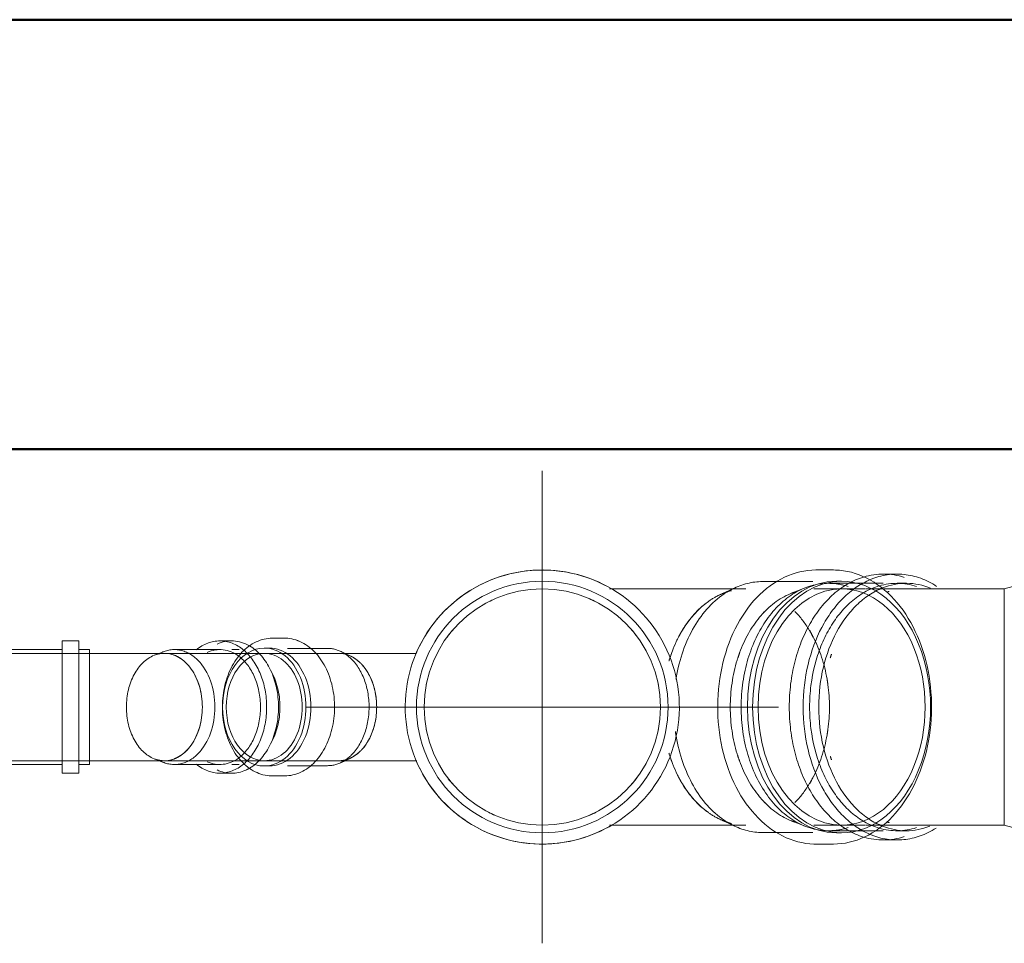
# Model space of a CAD drawing. Header units: millimetres. Extents: x -121 to 18014, y 1231 to 43166.
# Tile 38 of 49: x 13385 to 13843, y 42346 to 42776. Entities that reach past the tile are written whole.
import ezdxf

# ---------------------------------------------------------------- set-up
doc = ezdxf.new("R2010")
doc.units = ezdxf.units.MM
for name, pattern in [('ADSK_Осевая', [700, 500, -100, 0, -100]), ('ADSK_Скрыто', [300, 150, -150]), ('ADSK_Штриховая_ш3 п1_5', [225, 150, -75])]:
    doc.linetypes.add(name, pattern=pattern)
for name, color, linetype, lineweight in [('A-DETL-____-HDLN', 90, 'ADSK_Скрыто', 9), ('A-DETL-____-MBND', 5, 'ADSK_Штриховая_ш3 п1_5', 20), ('A-WALL-____-MCUT', 113, 'Continuous', 50), ('A-WALL-____-OTLN', 113, 'Continuous', 20), ('P-PIPE-____-CNTR', 3, 'ADSK_Осевая', 20), ('P-PIPE-____-OTLN', 3, 'Continuous', 20)]:
    doc.layers.add(name, color=color, linetype=linetype, lineweight=lineweight)

# ---------------------------------------------------------------- blocks, each defined once
blk = doc.blocks.new('Прямая форма - 83 new-609857-В_Этаж 02_Канализация')
at = {"layer": 'A-WALL-____-MCUT', "color": 53}
for p, q in [((6950, 0), (6000, 0)), ((6000, -200), (6950, -200))]:
    blk.add_line(p, q, dxfattribs=at)
blk = doc.blocks.new('Прямая форма - SW - 005-609858-В_Этаж 02_Канализация')
blk.add_blockref('Прямая форма - 83 new-609857-В_Этаж 02_Канализация', (0, 0))
blk = doc.blocks.new('83 new_ifc_RVT-1-В_Этаж 02_Канализация')
at = {"layer": 'A-WALL-____-OTLN', "color": 253, "lineweight": 20}
blk.add_blockref('Прямая форма - SW - 005-609858-В_Этаж 02_Канализация', (20910.28, 42775.83), dxfattribs=at)
blk = doc.blocks.new('ADSK_ППР_Крестовина одноплоскостная канализационная - Одноплоскостная-1604126-В_Этаж 02_Канализация')
at = {"layer": 'A-DETL-____-HDLN', "color": 12}
for centre, major_axis, start_param, end_param in [((27426.74, 42455.83), (0, 58.4), 0.418387, 1.335975), ((27419.03, 42455.83), (0, 55), 0.246976, 0.289343), ((27426.74, 42455.83), (0, 58.4), 0.343672, 0.413486), ((27419.03, 42455.83), (0, 55), 0.476896, 0.858136), ((27419.03, 42455.83), (0, 55), 0.31722, 0.46418), ((27419.03, 42455.83), (0, 55), 0.295674, 0.313184), ((27419.03, 42455.83), (0, 55), 5.421663, 5.6553), ((27419.03, 42455.83), (0, 55), 0.863456, 0.897598), ((27419.03, 42455.83), (0, 55), 5.349343, 5.416342), ((27419.03, 42455.83), (0, 55), 0.944104, 1.154222), ((27419.03, 42455.83), (0, 55), 0.897598, 0.938127), ((27419.03, 42455.83), (0, 55), 4.951232, 5.343365), ((27229.52, 42455.83), (0, 25), 5.99562, 6.234371), ((27224.36, 42455.83), (0, 27.3), 5.84954, 5.90293), ((27224.36, 42455.83), (0, 27.3), 3.769911, 5.841749), ((27229.52, 42455.83), (0, 25), 5.909241, 5.962656), ((27229.52, 42455.83), (0, 25), 5.711682, 5.869673), ((27419.03, 42455.83), (0, 55), 1.15735, 1.170076), ((27229.52, 42455.83), (0, 25), 5.654867, 5.690121), ((27229.52, 42455.83), (0, 25), 5.627276, 5.654867), ((27229.52, 42455.83), (0, 25), 5.061707, 5.618586), ((27426.74, 42455.83), (0, 58.4), 1.339491, 1.346397), ((27419.03, 42455.83), (0, 55), 4.914209, 4.946217), ((27229.52, 42455.83), (0, 25), 4.419677, 5.005101), ((27419.03, 42455.83), (0, 55), 4.521233, 4.903545), ((27229.52, 42455.83), (0, 25), 3.806192, 4.363071), ((27419.03, 42455.83), (0, 55), 4.478561, 4.510569), ((27426.74, 42455.83), (0, 58.4), 1.76779, 1.80252), ((27426.74, 42455.83), (0, 58.4), 1.805915, 2.692794), ((27419.03, 42455.83), (0, 55), 4.081413, 4.473546), ((27229.52, 42455.83), (0, 25), 3.734657, 3.797502), ((27229.52, 42455.83), (0, 25), 3.190406, 3.429158), ((27224.36, 42455.83), (0, 27.3), 3.537207, 3.575238), ((27224.36, 42455.83), (0, 27.3), 3.583029, 3.769911), ((27229.52, 42455.83), (0, 25), 3.462121, 3.515537), ((27229.52, 42455.83), (0, 25), 3.555105, 3.713096), ((27419.03, 42455.83), (0, 55), 1.971856, 1.984053), ((27419.03, 42455.83), (0, 55), 1.987096, 2.197488), ((27419.03, 42455.83), (0, 55), 2.203466, 2.243995), ((27419.03, 42455.83), (0, 55), 4.008436, 4.075435), ((27419.03, 42455.83), (0, 55), 2.243995, 2.278136), ((27419.03, 42455.83), (0, 55), 2.283457, 2.664697), ((27419.03, 42455.83), (0, 55), 3.769478, 4.003115), ((27419.03, 42455.83), (0, 55), 2.677413, 2.824373), ((27419.03, 42455.83), (0, 55), 2.828408, 2.845918), ((27419.03, 42455.83), (0, 55), 2.852249, 2.894617), ((27426.74, 42455.83), (0, 58.4), 2.692794, 2.723205), ((27426.74, 42455.83), (0, 58.4), 2.728107, 2.79792)]:
    blk.add_ellipse(centre, major_axis=major_axis, ratio=0.707107, start_param=start_param, end_param=end_param, dxfattribs=at)
at = {"layer": 'A-DETL-____-MBND', "color": 22}
for p, q in [((27413.86, 42511.32), (27412.77, 42510.81)), ((27231.98, 42481.02), (27230.44, 42481.74)), ((27230.44, 42429.92), (27232.38, 42430.83)), ((27412.77, 42400.85), (27413.86, 42400.34))]:
    blk.add_line(p, q, dxfattribs=at)
at = {"layer": 'A-DETL-____-MBND', "color": 22, "flags": 128}
for points in [[(27356.57, 42510.85), (27354.35, 42512.1), (27352.07, 42513.26), (27349.75, 42514.32), (27347.39, 42515.29), (27345, 42516.17), (27342.57, 42516.95), (27340.11, 42517.63), (27337.63, 42518.22), (27335.12, 42518.7), (27332.6, 42519.09), (27330.06, 42519.37), (27327.52, 42519.55), (27324.97, 42519.63), (27322.41, 42519.6), (27319.86, 42519.48), (27317.32, 42519.25), (27314.79, 42518.92), (27312.28, 42518.49), (27309.78, 42517.96), (27307.31, 42517.33), (27304.86, 42516.61), (27302.45, 42515.78), (27300.07, 42514.86), (27297.73, 42513.84), (27295.43, 42512.74), (27293.18, 42511.54), (27290.97, 42510.25), (27288.82, 42508.87), (27286.73, 42507.41), (27284.7, 42505.87), (27282.73, 42504.25), (27280.83, 42502.55), (27278.99, 42500.77), (27277.23, 42498.93), (27275.55, 42497.01), (27273.94, 42495.03), (27272.41, 42492.98), (27270.97, 42490.88), (27269.61, 42488.72), (27268.34, 42486.51), (27267.15, 42484.25), (27266.06, 42481.94), (27265.67, 42481.02)], [(27324.28, 42519.63), (27321.73, 42519.58), (27319.18, 42519.43), (27316.64, 42519.17), (27314.11, 42518.82), (27311.6, 42518.36), (27309.11, 42517.8), (27306.64, 42517.15), (27304.21, 42516.39), (27301.8, 42515.54), (27299.43, 42514.59), (27297.1, 42513.55), (27294.81, 42512.42), (27292.58, 42511.2), (27290.39, 42509.89), (27288.25, 42508.49), (27286.18, 42507), (27284.16, 42505.44), (27282.21, 42503.8), (27280.32, 42502.08), (27278.51, 42500.28), (27276.77, 42498.42), (27275.1, 42496.48), (27273.52, 42494.48), (27272.01, 42492.42), (27270.59, 42490.3), (27269.26, 42488.13), (27268.01, 42485.9), (27266.85, 42483.63), (27265.78, 42481.31), (27265.67, 42481.02)], [(27356.59, 42510.83), (27354.95, 42511.77), (27352.69, 42512.95), (27350.38, 42514.04), (27348.04, 42515.04), (27345.65, 42515.94), (27343.23, 42516.75), (27340.78, 42517.46), (27338.3, 42518.07), (27335.8, 42518.58), (27333.28, 42518.99), (27330.75, 42519.3), (27328.2, 42519.51), (27325.65, 42519.62), (27324.28, 42519.63)], [(27451.63, 42519.63), (27449.77, 42519.58), (27447.91, 42519.42), (27446.06, 42519.16), (27444.22, 42518.79), (27442.39, 42518.32), (27440.58, 42517.75), (27438.8, 42517.08), (27437.03, 42516.3), (27435.29, 42515.43), (27433.58, 42514.47)], [(27474.59, 42516.18), (27473.54, 42516.67), (27471.77, 42517.4), (27469.97, 42518.03), (27468.15, 42518.55), (27466.32, 42518.97), (27464.48, 42519.29), (27462.62, 42519.51), (27460.76, 42519.62), (27459.76, 42519.63)], [(27198.62, 42487.88), (27197.66, 42487.85), (27196.7, 42487.77), (27195.74, 42487.64), (27194.79, 42487.45), (27193.85, 42487.2), (27192.92, 42486.91), (27192, 42486.56), (27191.09, 42486.17), (27190.2, 42485.72), (27189.32, 42485.23), (27188.46, 42484.68), (27187.63, 42484.1)], [(27216.57, 42483.13), (27215.79, 42483.76), (27214.97, 42484.37), (27214.12, 42484.94), (27213.25, 42485.46), (27212.37, 42485.93), (27211.47, 42486.36), (27210.55, 42486.73), (27209.63, 42487.05), (27208.69, 42487.32), (27207.74, 42487.54), (27206.79, 42487.71), (27205.83, 42487.82), (27204.87, 42487.87)], [(27265.58, 42430.84), (27266.55, 42428.66), (27267.69, 42426.37), (27268.91, 42424.13), (27270.22, 42421.94), (27271.62, 42419.81), (27273.1, 42417.73), (27274.67, 42415.71), (27276.31, 42413.76), (27278.03, 42411.88), (27279.83, 42410.06), (27281.69, 42408.32), (27283.63, 42406.66), (27285.63, 42405.07), (27287.69, 42403.57), (27289.81, 42402.15), (27291.98, 42400.81), (27294.21, 42399.56), (27296.48, 42398.4), (27298.8, 42397.34), (27301.16, 42396.37), (27303.55, 42395.49), (27305.98, 42394.71), (27308.44, 42394.03), (27310.93, 42393.44), (27313.43, 42392.96), (27315.96, 42392.58), (27318.49, 42392.29), (27321.04, 42392.11), (27323.59, 42392.03), (27326.14, 42392.06), (27328.69, 42392.18), (27331.23, 42392.41), (27333.76, 42392.74), (27336.28, 42393.17), (27338.77, 42393.7), (27341.24, 42394.33), (27343.69, 42395.06), (27346.11, 42395.88), (27348.49, 42396.8), (27350.83, 42397.82), (27353.13, 42398.93), (27355.38, 42400.13), (27356.58, 42400.83)], [(27265.59, 42430.84), (27266.26, 42429.28), (27267.37, 42426.98), (27268.57, 42424.73), (27269.86, 42422.53), (27271.23, 42420.38), (27272.69, 42418.28), (27274.24, 42416.25), (27275.86, 42414.28), (27277.56, 42412.38), (27279.34, 42410.55), (27281.18, 42408.79), (27283.1, 42407.1), (27285.08, 42405.49), (27287.12, 42403.96), (27289.23, 42402.52), (27291.39, 42401.16), (27293.6, 42399.89), (27295.86, 42398.71), (27298.17, 42397.62), (27300.52, 42396.62), (27302.9, 42395.72), (27305.33, 42394.91), (27307.78, 42394.2), (27310.25, 42393.59), (27312.75, 42393.08), (27315.27, 42392.67), (27317.81, 42392.36), (27320.35, 42392.15), (27322.9, 42392.05), (27324.28, 42392.03)], [(27188.01, 42427.29), (27188.86, 42426.72), (27189.72, 42426.2), (27190.61, 42425.73), (27191.51, 42425.31), (27192.42, 42424.93), (27193.35, 42424.61), (27194.28, 42424.34), (27195.23, 42424.12), (27196.18, 42423.96), (27197.14, 42423.85), (27198.1, 42423.79)], [(27204.35, 42423.78), (27205.31, 42423.81), (27206.27, 42423.89), (27207.23, 42424.03), (27208.18, 42424.21), (27209.12, 42424.46), (27210.06, 42424.75), (27210.98, 42425.1), (27211.88, 42425.5), (27212.78, 42425.94), (27213.65, 42426.44), (27214.51, 42426.98), (27215.35, 42427.57), (27216.17, 42428.2)], [(27324.28, 42392.03), (27326.83, 42392.08), (27329.38, 42392.23), (27331.91, 42392.49), (27334.44, 42392.85), (27336.95, 42393.3), (27339.44, 42393.86), (27341.91, 42394.52), (27344.35, 42395.27), (27346.75, 42396.12), (27349.12, 42397.07), (27351.45, 42398.11), (27353.74, 42399.24), (27355.98, 42400.46), (27356.59, 42400.83)], [(27433.21, 42397.43), (27434.37, 42396.74), (27436.09, 42395.81), (27437.84, 42394.99), (27439.62, 42394.26), (27441.41, 42393.64), (27443.23, 42393.11), (27445.06, 42392.69), (27446.91, 42392.37), (27448.76, 42392.16), (27450.62, 42392.05), (27451.63, 42392.03)], [(27459.76, 42392.03), (27461.62, 42392.08), (27463.48, 42392.24), (27465.33, 42392.5), (27467.17, 42392.87), (27468.99, 42393.34), (27470.8, 42393.91), (27472.59, 42394.59), (27474.35, 42395.36)]]:
    blk.add_lwpolyline(points, dxfattribs=at)
at = {"layer": 'A-DETL-____-MBND', "color": 22}
for centre, major_axis, start_param, end_param in [((27426.74, 42455.83), (0, 58.4), 0, 0.342822), ((27224.36, 42455.83), (0, 27.3), 5.904754, 6.283185), ((27224.36, 42455.83), (0, 27.3), 3.141593, 3.535383), ((27426.74, 42455.83), (0, 58.4), 2.79877, 3.141593)]:
    blk.add_ellipse(centre, major_axis=major_axis, ratio=0.707107, start_param=start_param, end_param=end_param, dxfattribs=at)
blk = doc.blocks.new('ADSK_ППР_Отвод канализационный_Составной - Отвод раструбный-1604128-В_Этаж 02_Канализация')
at = {"layer": 'A-DETL-____-HDLN', "color": 12}
for p, q in [((27458.11, 42513.43), (27457.54, 42513.43)), ((27460.52, 42513.43), (27458.35, 42513.43)), ((27466.4, 42513.43), (27460.75, 42513.43)), ((27479.14, 42513.43), (27466.64, 42513.43)), ((27446.62, 42511.32), (27440.25, 42508.82)), ((27452.46, 42510.83), (27450.67, 42510.83)), ((27463.46, 42510.83), (27452.7, 42510.83)), ((27474.46, 42510.83), (27463.69, 42510.83)), ((27482.73, 42510.83), (27474.69, 42510.83)), ((27440.25, 42402.84), (27446.62, 42400.34)), ((27450.67, 42400.83), (27452.46, 42400.83)), ((27452.7, 42400.83), (27463.46, 42400.83)), ((27463.69, 42400.83), (27474.46, 42400.83)), ((27474.69, 42400.83), (27482.73, 42400.83)), ((27457.54, 42398.23), (27458.11, 42398.23)), ((27458.35, 42398.23), (27460.52, 42398.23)), ((27460.75, 42398.23), (27466.4, 42398.23)), ((27466.64, 42398.23), (27479.14, 42398.23))]:
    blk.add_line(p, q, dxfattribs=at)
for centre, major_axis, start_param, end_param in [((27457.54, 42455.83), (0, 57.6), 0, 1.570796), ((27482.99, 42455.83), (0, 61.9), 0.211948, 1.570796), ((27489.43, 42455.83), (0, 61.9), 0.286246, 1.570796), ((27457.54, 42455.83), (0, 57.6), 6.273625, 6.283185), ((27457.54, 42455.83), (0, 57.6), 6.233772, 6.269746), ((27457.54, 42455.83), (0, 57.6), 6.058786, 6.229894), ((27450.67, 42455.83), (0, 55), 0.237292, 0.644605), ((27450.67, 42455.83), (0, 55), 0.224399, 0.271264), ((27489.43, 42455.83), (0, 57.6), 0.206586, 1.570796), ((27493.67, 42455.83), (0, 57.6), 0.274118, 1.570796), ((27450.67, 42455.83), (0, 55), 0.626652, 0.708307), ((27450.67, 42455.83), (0, 55), 0.707138, 1.092782), ((27450.67, 42455.83), (0, 55), 1.090884, 1.164031), ((27450.67, 42455.83), (0, 55), 1.163077, 1.570796), ((27493.67, 42455.83), (0, 55), 1.105978, 1.139868), ((27450.67, 42455.83), (0, 55), 1.570796, 1.978516), ((27457.54, 42455.83), (0, 57.6), 1.570796, 3.151153), ((27482.99, 42455.83), (0, 61.9), 1.570796, 2.929644), ((27489.43, 42455.83), (0, 61.9), 1.570796, 2.855347), ((27489.43, 42455.83), (0, 57.6), 1.570796, 2.935007), ((27493.67, 42455.83), (0, 57.6), 1.570796, 2.867475), ((27450.67, 42455.83), (0, 55), 1.977562, 2.045029), ((27493.67, 42455.83), (0, 55), 2.001725, 2.035615), ((27450.67, 42455.83), (0, 55), 2.044031, 2.434454), ((27450.67, 42455.83), (0, 55), 2.433286, 2.514941), ((27450.67, 42455.83), (0, 55), 2.508621, 2.904301), ((27450.67, 42455.83), (0, 55), 2.870329, 2.917193), ((27457.54, 42455.83), (0, 57.6), 3.194884, 3.365992), ((27457.54, 42455.83), (0, 57.6), 3.155032, 3.191006)]:
    blk.add_ellipse(centre, major_axis=major_axis, ratio=0.707107, start_param=start_param, end_param=end_param, dxfattribs=at)
at = {"layer": 'A-DETL-____-MBND', "color": 22}
for p, q in [((27482.99, 42513.43), (27479.18, 42513.43)), ((27489.43, 42517.73), (27482.99, 42517.73)), ((27493.67, 42513.43), (27489.43, 42513.43)), ((27549.02, 42513.43), (27539.31, 42510.83)), ((27585.02, 42513.43), (27549.02, 42513.43)), ((27549.02, 42455.83), (27549.02, 42513.43)), ((27594.12, 42517.73), (27585.02, 42517.73)), ((27585.02, 42455.83), (27585.02, 42517.73)), ((27594.12, 42455.83), (27594.12, 42517.73)), ((27600.12, 42513.43), (27594.12, 42513.43)), ((27600.12, 42455.83), (27600.12, 42513.43)), ((27497.36, 42510.83), (27482.76, 42510.83)), ((27539.31, 42510.83), (27538.29, 42510.83)), ((27539.31, 42510.83), (27539.31, 42509.45)), ((27539.31, 42509.81), (27539.31, 42510.83)), ((27539.31, 42500.18), (27539.31, 42508.96)), ((27539.31, 42500.21), (27539.31, 42497.6)), ((27539.31, 42481.13), (27539.31, 42497.64)), ((27539.31, 42481.22), (27539.31, 42477.59)), ((27539.31, 42434.02), (27539.31, 42477.64)), ((27549.02, 42398.23), (27549.02, 42455.83)), ((27585.02, 42393.93), (27585.02, 42455.83)), ((27594.12, 42393.93), (27594.12, 42455.83)), ((27600.12, 42398.23), (27600.12, 42455.83)), ((27539.31, 42434.07), (27539.31, 42430.71)), ((27539.31, 42414.02), (27539.31, 42430.76)), ((27539.31, 42414.06), (27539.31, 42411.45)), ((27539.31, 42402.7), (27539.31, 42411.49)), ((27482.76, 42400.83), (27497.36, 42400.83)), ((27538.29, 42400.83), (27539.31, 42400.83)), ((27539.31, 42402.21), (27539.31, 42400.83)), ((27539.31, 42400.83), (27539.31, 42401.85)), ((27539.31, 42400.83), (27549.02, 42398.23)), ((27479.18, 42398.23), (27482.99, 42398.23)), ((27489.43, 42398.23), (27493.67, 42398.23)), ((27549.02, 42398.23), (27585.02, 42398.23)), ((27594.12, 42398.23), (27600.12, 42398.23)), ((27482.99, 42393.93), (27489.43, 42393.93)), ((27585.02, 42393.93), (27594.12, 42393.93))]:
    blk.add_line(p, q, dxfattribs=at)
at = {"layer": 'A-DETL-____-MBND', "color": 22, "flags": 128}
for points in [[(27538.29, 42510.83), (27535.98, 42510.83), (27533.67, 42510.83), (27531.36, 42510.83), (27529.07, 42510.83), (27526.79, 42510.83), (27524.53, 42510.83), (27522.3, 42510.83), (27520.08, 42510.83), (27517.9, 42510.83), (27515.75, 42510.83), (27513.63, 42510.83), (27511.56, 42510.83), (27509.53, 42510.83), (27507.54, 42510.83), (27505.6, 42510.83), (27503.72, 42510.83), (27501.89, 42510.83), (27500.12, 42510.83), (27498.41, 42510.83), (27497.36, 42510.83)], [(27497.36, 42400.83), (27499.03, 42400.83), (27500.76, 42400.83), (27502.55, 42400.83), (27504.4, 42400.83), (27506.31, 42400.83), (27508.26, 42400.83), (27510.26, 42400.83), (27512.31, 42400.83), (27514.4, 42400.83), (27516.53, 42400.83), (27518.69, 42400.83), (27520.89, 42400.83), (27523.11, 42400.83), (27525.36, 42400.83), (27527.62, 42400.83), (27529.91, 42400.83), (27532.2, 42400.83), (27534.51, 42400.83), (27536.82, 42400.83), (27538.29, 42400.83)]]:
    blk.add_lwpolyline(points, dxfattribs=at)
at = {"layer": 'A-DETL-____-MBND', "color": 22}
for centre, major_axis, start_param, end_param in [((27482.99, 42455.83), (0, 61.9), 6.058786, 6.49433), ((27489.43, 42455.83), (0, 61.9), 5.849608, 6.568623), ((27489.43, 42455.83), (0, 57.6), 6.058786, 6.488908), ((27493.67, 42455.83), (0, 57.6), 6.000309, 6.556434), ((27493.67, 42455.83), (0, 55), 0.206033, 0.224399), ((27489.43, 42455.83), (0, 61.9), 2.856155, 3.568631), ((27489.43, 42455.83), (0, 57.6), 2.93587, 3.365992), ((27493.67, 42455.83), (0, 57.6), 2.868344, 3.414254), ((27493.67, 42455.83), (0, 55), 2.917193, 2.935559), ((27482.99, 42455.83), (0, 61.9), 2.930448, 3.365992)]:
    blk.add_ellipse(centre, major_axis=major_axis, ratio=0.707107, start_param=start_param, end_param=end_param, dxfattribs=at)
blk = doc.blocks.new('ADSK_ППР_Отвод канализационный_Составной - Отвод раструбный-V4-В_Этаж 02_Канализация')
at = {"layer": 'A-DETL-____-HDLN', "color": 12}
for centre, major_axis, start_param, end_param in [((27174.21, 42455.83), (0, 30.8), 4.712389, 5.748258), ((27179.73, 42455.83), (0, 30.8), 4.712389, 5.894619), ((27174.21, 42455.83), (0, 26.75), 4.712389, 5.80455), ((27183.26, 42455.83), (0, 26.75), 4.712389, 5.399127), ((27174.21, 42455.83), (0, 26.75), 3.620228, 4.712389), ((27174.21, 42455.83), (0, 30.8), 3.67652, 4.712389), ((27179.73, 42455.83), (0, 30.8), 3.530158, 4.712389), ((27183.26, 42455.83), (0, 26.75), 4.025651, 4.712389)]:
    blk.add_ellipse(centre, major_axis=major_axis, ratio=0.707107, start_param=start_param, end_param=end_param, dxfattribs=at)
at = {"layer": 'A-DETL-____-MBND', "color": 22}
for p, q in [((27108.57, 42486.63), (27100.77, 42486.63)), ((27100.77, 42455.83), (27100.77, 42486.63)), ((27108.57, 42455.83), (27108.57, 42486.63)), ((27179.73, 42486.63), (27174.21, 42486.63)), ((27070.77, 42482.58), (27064.24, 42480.83)), ((27100.77, 42482.58), (27070.77, 42482.58)), ((27070.77, 42455.83), (27070.77, 42482.58)), ((27113.57, 42482.58), (27108.57, 42482.58)), ((27113.57, 42455.83), (27113.57, 42482.58)), ((27147.93, 42481.6), (27143.64, 42479.92)), ((27174.21, 42482.58), (27153, 42482.58)), ((27183.26, 42482.58), (27179.73, 42482.58)), ((27123.34, 42480.83), (27064.24, 42480.83)), ((27064.24, 42480.83), (27064.24, 42479.98)), ((27064.24, 42479.43), (27064.24, 42470.65)), ((27148.38, 42480.83), (27141.95, 42480.83)), ((27064.24, 42470.53), (27064.24, 42470.02)), ((27064.24, 42470.05), (27064.24, 42455.83)), ((27064.24, 42455.83), (27064.24, 42441.61)), ((27070.77, 42429.08), (27070.77, 42455.83)), ((27100.77, 42425.03), (27100.77, 42455.83)), ((27108.57, 42425.03), (27108.57, 42455.83)), ((27113.57, 42429.08), (27113.57, 42455.83)), ((27064.24, 42441.65), (27064.24, 42441.14)), ((27064.24, 42441.01), (27064.24, 42432.24)), ((27064.24, 42431.68), (27064.24, 42430.83)), ((27064.24, 42430.83), (27070.77, 42429.08)), ((27064.24, 42430.83), (27123.34, 42430.83)), ((27141.95, 42430.83), (27148.38, 42430.83)), ((27143.64, 42431.75), (27147.93, 42430.06)), ((27070.77, 42429.08), (27100.77, 42429.08)), ((27108.57, 42429.08), (27113.57, 42429.08)), ((27153, 42429.08), (27174.21, 42429.08)), ((27179.73, 42429.08), (27183.26, 42429.08)), ((27100.77, 42425.03), (27108.57, 42425.03)), ((27174.21, 42425.03), (27179.73, 42425.03))]:
    blk.add_line(p, q, dxfattribs=at)
at = {"layer": 'A-DETL-____-MBND', "color": 22, "flags": 128}
for points in [[(27141.95, 42480.83), (27141.19, 42480.83), (27140.4, 42480.83), (27139.59, 42480.83), (27138.74, 42480.83), (27137.88, 42480.83), (27136.99, 42480.83), (27136.08, 42480.83), (27135.15, 42480.83), (27134.2, 42480.83), (27133.23, 42480.83), (27132.25, 42480.83), (27131.25, 42480.83), (27130.24, 42480.83), (27129.22, 42480.83), (27128.19, 42480.83), (27127.15, 42480.83), (27126.11, 42480.83), (27125.06, 42480.83), (27124.01, 42480.83), (27123.34, 42480.83)], [(27123.34, 42430.83), (27124.39, 42430.83), (27125.44, 42430.83), (27126.49, 42430.83), (27127.53, 42430.83), (27128.57, 42430.83), (27129.59, 42430.83), (27130.61, 42430.83), (27131.62, 42430.83), (27132.61, 42430.83), (27133.59, 42430.83), (27134.55, 42430.83), (27135.49, 42430.83), (27136.41, 42430.83), (27137.32, 42430.83), (27138.2, 42430.83), (27139.05, 42430.83), (27139.89, 42430.83), (27140.69, 42430.83), (27141.47, 42430.83), (27141.95, 42430.83)]]:
    blk.add_lwpolyline(points, dxfattribs=at)
at = {"layer": 'A-DETL-____-MBND', "color": 22}
for centre, major_axis, start_param, end_param in [((27174.21, 42455.83), (0, 30.8), 5.749895, 6.813646), ((27179.73, 42455.83), (0, 30.8), 5.896257, 6.597345), ((27153, 42455.83), (0, 26.75), 4.712389, 6.597345), ((27174.21, 42455.83), (0, 26.75), 5.806435, 6.597345), ((27148.38, 42455.83), (0, 25), 3.141593, 6.283185), ((27148.38, 42455.83), (0, 25), 5.315696, 5.340708), ((27153, 42455.83), (0, 26.75), 2.827433, 4.712389), ((27148.38, 42455.83), (0, 25), 4.08407, 4.109082), ((27174.21, 42455.83), (0, 26.75), 2.827433, 3.618343), ((27174.21, 42455.83), (0, 30.8), 2.611132, 3.674882), ((27179.73, 42455.83), (0, 30.8), 2.827433, 3.446018), ((27179.73, 42455.83), (0, 30.8), 3.455752, 3.528521)]:
    blk.add_ellipse(centre, major_axis=major_axis, ratio=0.707107, start_param=start_param, end_param=end_param, dxfattribs=at)

msp = doc.modelspace()

# ---------------------------------------------------------------- linework, layer by layer
at = {"layer": 'A-DETL-____-HDLN', "color": 12}
for p, q in [((13843.4445, 42509.804), (13843.4445, 42508.9568)), ((13493.5869, 42480.8309), (13488.3485, 42480.8309)), ((13498.9187, 42480.8309), (13493.7627, 42480.8309)), ((13504.2505, 42480.8309), (13499.0945, 42480.8309)), ((13506.5839, 42480.8309), (13504.4264, 42480.8309)), ((13523.0058, 42480.8309), (13506.7598, 42480.8309)), ((13533.6548, 42480.8309), (13523.1231, 42480.8309)), ((13488.3485, 42430.8309), (13493.5869, 42430.8309)), ((13493.7627, 42430.8309), (13498.9187, 42430.8309)), ((13499.0945, 42430.8309), (13504.2505, 42430.8309)), ((13504.4264, 42430.8309), (13506.5839, 42430.8309)), ((13506.7598, 42430.8309), (13522.9996, 42430.8309)), ((13523.1187, 42430.8309), (13533.6548, 42430.8309)), ((13843.4445, 42402.705), (13843.4445, 42401.8578))]:
    msp.add_line(p, q, dxfattribs=at)
for centre, start_param, end_param in [((13452.512, 42455.8309), 0.2722284, 1.57079633), ((13452.512, 42455.8309), 0.01078083, 0.25058429), ((13533.6548, 42455.8309), 5.6291246, 5.67541949), ((13533.6548, 42455.8309), 5.03161623, 5.04727412), ((13452.512, 42455.8309), 1.57079633, 2.86936425), ((13533.6548, 42455.8309), 4.39714183, 4.40963297), ((13533.6548, 42455.8309), 3.74935847, 3.79565336), ((13452.512, 42455.8309), 2.89100836, 3.13081183)]:
    msp.add_ellipse(centre, major_axis=(0, 25), ratio=0.70710678, start_param=start_param, end_param=end_param, dxfattribs=at)
at = {"layer": 'A-DETL-____-MBND', "color": 22}
for p, q in [((13843.4445, 42510.8309), (13843.4445, 42509.8136)), ((13843.4445, 42508.9568), (13843.4445, 42500.1759)), ((13843.4445, 42497.6432), (13843.4445, 42481.1318)), ((13488.3135, 42480.8309), (13452.512, 42480.8309)), ((13843.4445, 42477.6393), (13843.4445, 42434.0225)), ((13452.512, 42430.8309), (13488.3135, 42430.8309)), ((13843.4445, 42430.7637), (13843.4445, 42414.0186)), ((13843.4445, 42411.4859), (13843.4445, 42402.705)), ((13843.4445, 42401.8482), (13843.4445, 42400.8309))]:
    msp.add_line(p, q, dxfattribs=at)
for start_param, end_param in [(4.71238898, 6.28318531), (3.14159265, 4.71238898)]:
    msp.add_ellipse((13452.512, 42455.8309), major_axis=(0, 25), ratio=0.70710678, start_param=start_param, end_param=end_param, dxfattribs=at)
at = {"layer": 'P-PIPE-____-CNTR', "color": 22}
for p, q in [((13628.4071, 42345.8309), (13628.4071, 42565.8309)), ((13518.4071, 42455.8309), (13738.4071, 42455.8309)), ((13588.3082, 42455.8309), (13533.6548, 42455.8309)), ((13668.4445, 42455.8309), (13723.1595, 42455.8309))]:
    msp.add_line(p, q, dxfattribs=at)
at = {"layer": 'P-PIPE-____-OTLN', "color": 22}
for p, q in [((13763.8888, 42519.6309), (13755.7571, 42519.6309)), ((13754.3429, 42514.2309), (13730.8669, 42514.2309)), ((13767.7072, 42514.3809), (13765.303, 42514.3809)), ((13723.1595, 42510.8309), (13659.7086, 42510.8309)), ((13717.9859, 42511.3171), (13711.0284, 42508.0867)), ((13508.4818, 42487.8809), (13502.7543, 42487.8809)), ((13501.3401, 42483.2809), (13499.0066, 42483.2809)), ((13528.493, 42483.1309), (13509.896, 42483.1309)), ((13539.2245, 42479.5576), (13534.575, 42481.7405)), ((13569.8544, 42480.8309), (13533.6548, 42480.8309)), ((13533.6548, 42430.8309), (13570.0252, 42430.8309)), ((13534.575, 42429.9213), (13539.2245, 42432.1042)), ((13499.0066, 42428.3809), (13501.3401, 42428.3809)), ((13509.896, 42428.5309), (13528.493, 42428.5309)), ((13502.7543, 42423.7809), (13508.4818, 42423.7809)), ((13711.0284, 42403.5751), (13717.9859, 42400.3447)), ((13659.7086, 42400.8309), (13723.1595, 42400.8309)), ((13730.8669, 42397.4309), (13754.3429, 42397.4309)), ((13765.303, 42397.2809), (13767.7072, 42397.2809)), ((13755.7571, 42392.0309), (13763.8888, 42392.0309))]:
    msp.add_line(p, q, dxfattribs=at)
at = {"layer": 'P-PIPE-____-OTLN', "color": 22, "flags": 128}
for points in [[(13628.4071, 42519.6309), (13625.8558, 42519.5799), (13623.3086, 42519.4269), (13620.7695, 42519.1721), (13618.2426, 42518.816), (13615.732, 42518.3592), (13613.2417, 42517.8023), (13610.7757, 42517.1462), (13608.3378, 42516.3921), (13605.932, 42515.5411), (13603.5623, 42514.5946), (13601.2322, 42513.5541), (13598.9456, 42512.4212), (13596.7062, 42511.1978), (13594.5175, 42509.8858), (13592.383, 42508.4873), (13590.3061, 42507.0046), (13588.2902, 42505.44), (13586.3384, 42503.7961), (13584.454, 42502.0754), (13582.6398, 42500.2808), (13580.8989, 42498.415), (13579.234, 42496.4811), (13577.6478, 42494.4822), (13576.1427, 42492.4215), (13574.7213, 42490.3022), (13573.3858, 42488.1278), (13572.1382, 42485.9017), (13570.9807, 42483.6274), (13569.9151, 42481.3088), (13568.9431, 42478.9493), (13568.0661, 42476.5529), (13567.2857, 42474.1233), (13566.6031, 42471.6645), (13566.0194, 42469.1803), (13565.5355, 42466.6748), (13565.1521, 42464.1519), (13564.8699, 42461.6158), (13564.6894, 42459.0703), (13564.6109, 42456.5197), (13564.6343, 42453.968), (13564.7599, 42451.4192), (13564.9872, 42448.8776), (13565.316, 42446.347), (13565.7457, 42443.8316), (13566.2757, 42441.3354), (13566.905, 42438.8624), (13567.6328, 42436.4166), (13568.4578, 42434.0018), (13569.3787, 42431.6219), (13570.394, 42429.2807), (13571.5021, 42426.9821), (13572.7013, 42424.7295), (13573.9895, 42422.5268), (13575.3649, 42420.3773), (13576.8251, 42418.2845), (13578.3678, 42416.2518), (13579.9906, 42414.2825), (13581.6908, 42412.3795), (13583.4657, 42410.5461), (13585.3126, 42408.7852), (13587.2284, 42407.0995), (13589.2101, 42405.4918), (13591.2545, 42403.9646), (13593.3583, 42402.5203), (13595.5182, 42401.1614), (13597.7307, 42399.8899), (13599.9922, 42398.7079), (13602.2993, 42397.6173), (13604.6481, 42396.6199), (13607.0349, 42395.7171), (13609.4559, 42394.9105), (13611.9072, 42394.2014), (13614.385, 42393.5909), (13616.8851, 42393.0799), (13619.4037, 42392.6694), (13621.9367, 42392.3599), (13624.48, 42392.1519), (13627.0296, 42392.0458), (13628.4071, 42392.0309)], [(13660.704, 42510.8523), (13658.4779, 42512.0998), (13656.2037, 42513.2573), (13653.885, 42514.3229), (13651.5256, 42515.295), (13649.1291, 42516.1719), (13646.6996, 42516.9523), (13644.2407, 42517.6349), (13641.7566, 42518.2187), (13639.251, 42518.7026), (13636.7282, 42519.0859), (13634.192, 42519.3681), (13631.6466, 42519.5486), (13629.0959, 42519.6272), (13626.5442, 42519.6037), (13623.9955, 42519.4782), (13621.4538, 42519.2509), (13618.9232, 42518.9221), (13616.4078, 42518.4924), (13613.9117, 42517.9624), (13611.4387, 42517.333), (13608.9928, 42516.6053), (13606.578, 42515.7803), (13604.1981, 42514.8594), (13601.857, 42513.8441), (13599.5583, 42512.736), (13597.3058, 42511.5368), (13595.103, 42510.2485), (13592.9535, 42508.8732), (13590.8608, 42507.413), (13588.8281, 42505.8703), (13586.8587, 42504.2475), (13584.9558, 42502.5473), (13583.1224, 42500.7723), (13581.3614, 42498.9255), (13579.6757, 42497.0097), (13578.068, 42495.028), (13576.5408, 42492.9836), (13575.0966, 42490.8798), (13573.7376, 42488.7199), (13572.4662, 42486.5074), (13571.2842, 42484.2458), (13570.1936, 42481.9388), (13569.8039, 42481.0212)], [(13628.4071, 42392.0309), (13630.9585, 42392.0819), (13633.5057, 42392.235), (13636.0448, 42392.4897), (13638.5716, 42392.8458), (13641.0822, 42393.3027), (13643.5726, 42393.8595), (13646.0386, 42394.5156), (13648.4765, 42395.2697), (13650.8822, 42396.1207), (13653.252, 42397.0672), (13655.5821, 42398.1077), (13657.8687, 42399.2406), (13660.1081, 42400.464), (13662.2968, 42401.776), (13664.4313, 42403.1745), (13666.5082, 42404.6572), (13668.5241, 42406.2218), (13670.4759, 42407.8657), (13672.3603, 42409.5864), (13674.1745, 42411.381), (13675.9154, 42413.2468), (13677.5803, 42415.1807), (13679.1665, 42417.1796), (13680.6716, 42419.2403), (13682.093, 42421.3596), (13683.4285, 42423.5341), (13684.6761, 42425.7602), (13685.8336, 42428.0344), (13686.8992, 42430.353), (13687.8712, 42432.7125), (13688.7482, 42435.1089), (13689.5286, 42437.5385), (13690.2112, 42439.9973), (13690.7949, 42442.4815), (13691.2788, 42444.987), (13691.6622, 42447.5099), (13691.9443, 42450.0461), (13692.1249, 42452.5915), (13692.2034, 42455.1421), (13692.1799, 42457.6938), (13692.0544, 42460.2426), (13691.8271, 42462.7843), (13691.4983, 42465.3148), (13691.0686, 42467.8302), (13690.5386, 42470.3264), (13689.9093, 42472.7994), (13689.1815, 42475.2453), (13688.3565, 42477.6601), (13687.4356, 42480.0399), (13686.4203, 42482.3811), (13685.3122, 42484.6797), (13684.113, 42486.9323), (13682.8247, 42489.135), (13681.4494, 42491.2845), (13679.9892, 42493.3773), (13678.4465, 42495.41), (13676.8237, 42497.3794), (13675.1235, 42499.2823), (13673.3486, 42501.1157), (13671.5017, 42502.8766), (13669.5859, 42504.5623), (13667.6042, 42506.17), (13665.5598, 42507.6972), (13663.456, 42509.1415), (13661.2961, 42510.5004), (13659.0836, 42511.7719), (13656.822, 42512.9539), (13654.515, 42514.0445), (13652.1662, 42515.0419), (13649.7794, 42515.9447), (13647.3584, 42516.7513), (13644.9071, 42517.4604), (13642.4293, 42518.0709), (13639.9292, 42518.5819), (13637.4106, 42518.9924), (13634.8776, 42519.3019), (13632.3343, 42519.5099), (13629.7846, 42519.616), (13628.4071, 42519.6309)], [(13755.7571, 42519.6309), (13753.8966, 42519.5783), (13752.0396, 42519.4205), (13750.1896, 42519.158), (13748.35, 42518.7914), (13746.5242, 42518.3216), (13744.7156, 42517.7496), (13742.9271, 42517.0768), (13741.162, 42516.3046), (13739.4232, 42515.4348), (13737.7134, 42514.469), (13736.0355, 42513.4093), (13734.3919, 42512.2578), (13732.7852, 42511.0165), (13731.2178, 42509.6878), (13729.692, 42508.274), (13728.2099, 42506.7777), (13726.7737, 42505.2014), (13725.3855, 42503.5478), (13724.0471, 42501.8196), (13722.7605, 42500.0196), (13721.5275, 42498.1508), (13720.3498, 42496.2162), (13719.229, 42494.2188), (13718.1667, 42492.1618), (13717.1644, 42490.0484), (13716.2235, 42487.882), (13715.3453, 42485.666), (13714.5312, 42483.4037), (13713.7821, 42481.0988), (13713.0993, 42478.7548), (13712.4836, 42476.3753), (13711.9359, 42473.964), (13711.457, 42471.5247), (13711.0477, 42469.0611), (13710.7084, 42466.577), (13710.4397, 42464.0763), (13710.242, 42461.5629), (13710.1155, 42459.0406), (13710.0605, 42456.5134), (13710.0769, 42453.9851), (13710.1649, 42451.4596), (13710.3242, 42448.9409), (13710.5546, 42446.4329), (13710.8558, 42443.9394), (13711.2274, 42441.4643), (13711.6688, 42439.0114), (13712.1794, 42436.5845), (13712.7585, 42434.1874), (13713.4052, 42431.8237), (13714.1187, 42429.4972), (13714.8978, 42427.2115), (13715.7416, 42424.9701), (13716.6488, 42422.7765), (13717.6181, 42420.6341), (13718.6482, 42418.5463), (13719.7376, 42416.5163), (13720.8848, 42414.5474), (13722.0882, 42412.6427), (13723.3461, 42410.8052), (13724.6567, 42409.0379), (13726.0183, 42407.3436), (13727.4288, 42405.7252), (13728.8864, 42404.1854), (13730.3888, 42402.7268), (13731.9341, 42401.3519), (13733.5199, 42400.0631), (13735.1438, 42398.8628), (13736.8035, 42397.7533), (13738.4965, 42396.7366), (13740.2199, 42395.8147), (13741.9712, 42394.9896), (13743.7474, 42394.263), (13745.5456, 42393.6364), (13747.3625, 42393.1113), (13749.195, 42392.6888), (13751.0398, 42392.37), (13752.8935, 42392.1557), (13754.7525, 42392.0462), (13755.7571, 42392.0309)], [(13763.8888, 42392.0309), (13765.7493, 42392.0835), (13767.6063, 42392.2413), (13769.4563, 42392.5038), (13771.2959, 42392.8704), (13773.1216, 42393.3402), (13774.9303, 42393.9122), (13776.7187, 42394.585), (13778.4838, 42395.3572), (13780.2227, 42396.227), (13781.9324, 42397.1928), (13783.6104, 42398.2525), (13785.254, 42399.4041), (13786.8607, 42400.6453), (13788.4281, 42401.9741), (13789.9539, 42403.3878), (13791.436, 42404.8841), (13792.8721, 42406.4604), (13794.2604, 42408.114), (13795.5988, 42409.8422), (13796.8854, 42411.6422), (13798.1184, 42413.511), (13799.2961, 42415.4457), (13800.4169, 42417.4431), (13801.4792, 42419.5001), (13802.4815, 42421.6134), (13803.4224, 42423.7798), (13804.3005, 42425.9958), (13805.1147, 42428.2581), (13805.8638, 42430.563), (13806.5466, 42432.907), (13807.1623, 42435.2865), (13807.71, 42437.6978), (13808.1888, 42440.1372), (13808.5982, 42442.6008), (13808.9375, 42445.0848), (13809.2061, 42447.5855), (13809.4039, 42450.0989), (13809.5303, 42452.6212), (13809.5854, 42455.1484), (13809.5689, 42457.6767), (13809.481, 42460.2022), (13809.3217, 42462.7209), (13809.0913, 42465.2289), (13808.7901, 42467.7224), (13808.4185, 42470.1975), (13807.9771, 42472.6504), (13807.4665, 42475.0773), (13806.8874, 42477.4744), (13806.2407, 42479.8381), (13805.5272, 42482.1646), (13804.7481, 42484.4503), (13803.9043, 42486.6917), (13802.9971, 42488.8853), (13802.0278, 42491.0277), (13800.9977, 42493.1156), (13799.9083, 42495.1455), (13798.7611, 42497.1144), (13797.5577, 42499.0192), (13796.2998, 42500.8566), (13794.9892, 42502.624), (13793.6276, 42504.3182), (13792.2171, 42505.9366), (13790.7595, 42507.4764), (13789.257, 42508.935), (13787.7118, 42510.3099), (13786.126, 42511.5987), (13784.5021, 42512.799), (13782.8423, 42513.9085), (13781.1494, 42514.9252), (13779.4259, 42515.8471), (13777.6747, 42516.6722), (13775.8984, 42517.3988), (13774.1003, 42518.0254), (13772.2834, 42518.5505), (13770.4509, 42518.973), (13768.6061, 42519.2918), (13766.7524, 42519.5062), (13764.8934, 42519.6156), (13763.8888, 42519.6309)], [(13502.7543, 42487.8809), (13501.7915, 42487.8537), (13500.8309, 42487.7721), (13499.8744, 42487.6363), (13498.924, 42487.4469), (13497.9817, 42487.2045), (13497.0493, 42486.9096), (13496.1287, 42486.5633), (13495.2215, 42486.1664), (13494.3292, 42485.7201), (13493.4533, 42485.2253), (13492.5953, 42484.6835), (13491.7563, 42484.0957), (13490.9377, 42483.4632), (13490.1405, 42482.7874), (13489.3658, 42482.0696), (13488.6145, 42481.3112), (13487.8877, 42480.5135), (13487.1863, 42479.678), (13486.511, 42478.806), (13485.8628, 42477.8992), (13485.2424, 42476.9589), (13484.6505, 42475.9866), (13484.0879, 42474.984), (13483.5552, 42473.9525), (13483.0531, 42472.8938), (13482.5822, 42471.8095), (13482.1431, 42470.7013), (13481.7362, 42469.5708), (13481.3621, 42468.4198), (13481.0213, 42467.2499), (13480.7142, 42466.063), (13480.4411, 42464.8608), (13480.2025, 42463.6451), (13479.9986, 42462.4177), (13479.8296, 42461.1805), (13479.6958, 42459.9354), (13479.5974, 42458.6841), (13479.5344, 42457.4285), (13479.507, 42456.1706), (13479.5152, 42454.9122), (13479.559, 42453.6551), (13479.6383, 42452.4013), (13479.753, 42451.1526), (13479.903, 42449.9108), (13480.0881, 42448.6779), (13480.308, 42447.4557), (13480.5626, 42446.246), (13480.8513, 42445.0506), (13481.174, 42443.8713), (13481.5302, 42442.7099), (13481.9194, 42441.5681), (13482.3412, 42440.4477), (13482.795, 42439.3502), (13483.2804, 42438.2775), (13483.7966, 42437.2312), (13484.3431, 42436.2128), (13484.9193, 42435.2239), (13485.5244, 42434.2662), (13486.1577, 42433.3411), (13486.8185, 42432.4501), (13487.5059, 42431.5948), (13488.2191, 42430.7765), (13488.9573, 42429.9967), (13489.7194, 42429.2568), (13490.5046, 42428.5581), (13491.3118, 42427.9021), (13492.14, 42427.29), (13492.9878, 42426.7232), (13493.8542, 42426.2029), (13494.7378, 42425.7303), (13495.6372, 42425.3066), (13496.5508, 42424.9328), (13497.477, 42424.6101), (13498.4142, 42424.3392), (13499.3604, 42424.1211), (13500.3139, 42423.9563), (13501.2726, 42423.8455), (13502.2344, 42423.7888), (13502.7543, 42423.7809)], [(13508.4818, 42423.7809), (13509.4446, 42423.8081), (13510.4052, 42423.8897), (13511.3617, 42424.0255), (13512.3121, 42424.2149), (13513.2544, 42424.4573), (13514.1868, 42424.7522), (13515.1074, 42425.0985), (13516.0146, 42425.4954), (13516.9069, 42425.9418), (13517.7828, 42426.4365), (13518.6408, 42426.9783), (13519.4798, 42427.5661), (13520.2984, 42428.1986), (13521.0956, 42428.8744), (13521.8703, 42429.5922), (13522.6216, 42430.3506), (13523.3484, 42431.1483), (13524.0498, 42431.9839), (13524.7251, 42432.8558), (13525.3733, 42433.7626), (13525.9937, 42434.703), (13526.5856, 42435.6752), (13527.1482, 42436.6778), (13527.6809, 42437.7093), (13528.183, 42438.768), (13528.6539, 42439.8523), (13529.093, 42440.9605), (13529.4999, 42442.091), (13529.874, 42443.242), (13530.2148, 42444.4119), (13530.5219, 42445.5988), (13530.795, 42446.801), (13531.0336, 42448.0167), (13531.2375, 42449.2441), (13531.4065, 42450.4813), (13531.5403, 42451.7264), (13531.6387, 42452.9777), (13531.7017, 42454.2333), (13531.7291, 42455.4912), (13531.7209, 42456.7497), (13531.6771, 42458.0067), (13531.5978, 42459.2605), (13531.4831, 42460.5093), (13531.3331, 42461.751), (13531.148, 42462.9839), (13530.9281, 42464.2061), (13530.6736, 42465.4158), (13530.3848, 42466.6112), (13530.0621, 42467.7905), (13529.7059, 42468.9519), (13529.3167, 42470.0937), (13528.8949, 42471.2142), (13528.4411, 42472.3116), (13527.9557, 42473.3843), (13527.4395, 42474.4306), (13526.893, 42475.449), (13526.3168, 42476.4379), (13525.7117, 42477.3956), (13525.0784, 42478.3207), (13524.4176, 42479.2117), (13523.7302, 42480.0671), (13523.017, 42480.8853), (13522.2789, 42481.6651), (13521.5167, 42482.4051), (13520.7315, 42483.1037), (13519.9243, 42483.7597), (13519.0961, 42484.3718), (13518.2483, 42484.9386), (13517.3819, 42485.4589), (13516.4983, 42485.9315), (13515.5989, 42486.3553), (13514.6853, 42486.729), (13513.7591, 42487.0518), (13512.8219, 42487.3226), (13511.8757, 42487.5407), (13510.9222, 42487.7055), (13509.9635, 42487.8164), (13509.0017, 42487.873), (13508.4818, 42487.8809)], [(13569.7092, 42430.8389), (13570.684, 42428.656), (13571.8169, 42426.3694), (13573.0403, 42424.13), (13574.3523, 42421.9412), (13575.7507, 42419.8067), (13577.2334, 42417.7298), (13578.798, 42415.7139), (13580.4419, 42413.7622), (13582.1626, 42411.8777), (13583.9573, 42410.0636), (13585.823, 42408.3227), (13587.7569, 42406.6578), (13589.7558, 42405.0715), (13591.8166, 42403.5665), (13593.9359, 42402.1451), (13596.1103, 42400.8095), (13598.3364, 42399.562), (13600.6106, 42398.4045), (13602.9293, 42397.3389), (13605.2887, 42396.3668), (13607.6851, 42395.4899), (13610.1147, 42394.7095), (13612.5736, 42394.0269), (13615.0577, 42393.4431), (13617.5632, 42392.9592), (13620.0861, 42392.5759), (13622.6223, 42392.2937), (13625.1677, 42392.1132), (13627.7184, 42392.0346), (13630.2701, 42392.0581), (13632.8188, 42392.1836), (13635.3605, 42392.4109), (13637.8911, 42392.7397), (13640.4064, 42393.1695), (13642.9026, 42393.6994), (13645.3756, 42394.3288), (13647.8215, 42395.0565), (13650.2363, 42395.8815), (13652.6162, 42396.8024), (13654.9573, 42397.8177), (13657.256, 42398.9259), (13659.5085, 42400.125), (13660.7155, 42400.8309)]]:
    msp.add_lwpolyline(points, dxfattribs=at)
at = {"layer": 'P-PIPE-____-OTLN', "color": 22}
for radius, start, end in [(58.55, 90, 270), (58.55, 270, 90), (55, 90, 270), (55, 270, 90), (55, 113.36061, 117.114324), (55, 62.885676, 66.63939), (55, 139.483949, 143.733396), (55, 36.266604, 40.516051), (55, 166.404188, 168.962863), (55, 11.037137, 13.595812), (55, 191.037137, 193.595812), (55, 346.404188, 348.962863), (55, 216.266604, 220.516051), (55, 319.483949, 323.733396), (55, 242.885676, 246.63939), (55, 293.36061, 297.114324)]:
    msp.add_arc((13628.4071, 42455.8309), radius, start, end, dxfattribs=at)
for centre, major_axis, start_param, end_param in [((13765.303, 42455.8309), (0, 58.55), 0, 3.14159265), ((13767.7072, 42455.8309), (0, 58.55), 0, 3.14159265), ((13767.7072, 42455.8309), (0, 58.55), 3.14159265, 6.28318531), ((13723.1595, 42455.8309), (0, 55), 0.1736751, 0.35985351), ((13767.7072, 42455.8309), (0, 55), 0, 3.14159265), ((13767.7072, 42455.8309), (0, 55), 3.14159265, 6.28318531), ((13723.1595, 42455.8309), (0, 55), 0.46477418, 0.86365784), ((13723.1595, 42455.8309), (0, 55), 5.34536064, 5.41952747), ((13723.1595, 42455.8309), (0, 55), 0.93782467, 1.15562046), ((13499.0066, 42455.8309), (0, 27.45), 0, 3.14159265), ((13499.0066, 42455.8309), (0, 27.45), 3.14159265, 6.28318531), ((13501.3401, 42455.8309), (0, 27.45), 3.14159265, 6.28318531), ((13499.0066, 42455.8309), (0, 25), 0, 3.14159265), ((13499.0066, 42455.8309), (0, 25), 3.14159265, 6.28318531), ((13533.6548, 42455.8309), (0, 25), 5.67740954, 6.28318531), ((13533.6548, 42455.8309), (0, 25), 5.04926417, 5.62713454), ((13723.1595, 42455.8309), (0, 55), 4.90502336, 4.94968066), ((13533.6548, 42455.8309), (0, 25), 4.71238898, 5.02962618), ((13533.6548, 42455.8309), (0, 25), 4.41162303, 4.71238898), ((13533.6548, 42455.8309), (0, 25), 3.79764342, 4.39515178), ((13723.1595, 42455.8309), (0, 55), 4.4750973, 4.5197546), ((13533.6548, 42455.8309), (0, 25), 3.14159265, 3.74736842), ((13723.1595, 42455.8309), (0, 55), 1.98668899, 2.20376798), ((13723.1595, 42455.8309), (0, 55), 4.00525049, 4.07941732), ((13723.1595, 42455.8309), (0, 55), 2.27793481, 2.67681847), ((13723.1595, 42455.8309), (0, 55), 2.78173914, 2.96791755)]:
    msp.add_ellipse(centre, major_axis=major_axis, ratio=0.70710678, start_param=start_param, end_param=end_param, dxfattribs=at)

# ---------------------------------------------------------------- block references
at = {"lineweight": 9}
msp.add_blockref('83 new_ifc_RVT-1-В_Этаж 02_Канализация', (-13695.8693, 0), dxfattribs=at)
at = {"layer": 'A-DETL-____-HDLN', "color": 12}
for name in ['ADSK_ППР_Крестовина одноплоскостная канализационная - Одноплоскостная-1604126-В_Этаж 02_Канализация', 'ADSK_ППР_Отвод канализационный_Составной - Отвод раструбный-1604128-В_Этаж 02_Канализация', 'ADSK_ППР_Отвод канализационный_Составной - Отвод раструбный-V4-В_Этаж 02_Канализация']:
    msp.add_blockref(name, (-13695.8693, 0), dxfattribs=at)

doc.saveas('drawing.dxf')
